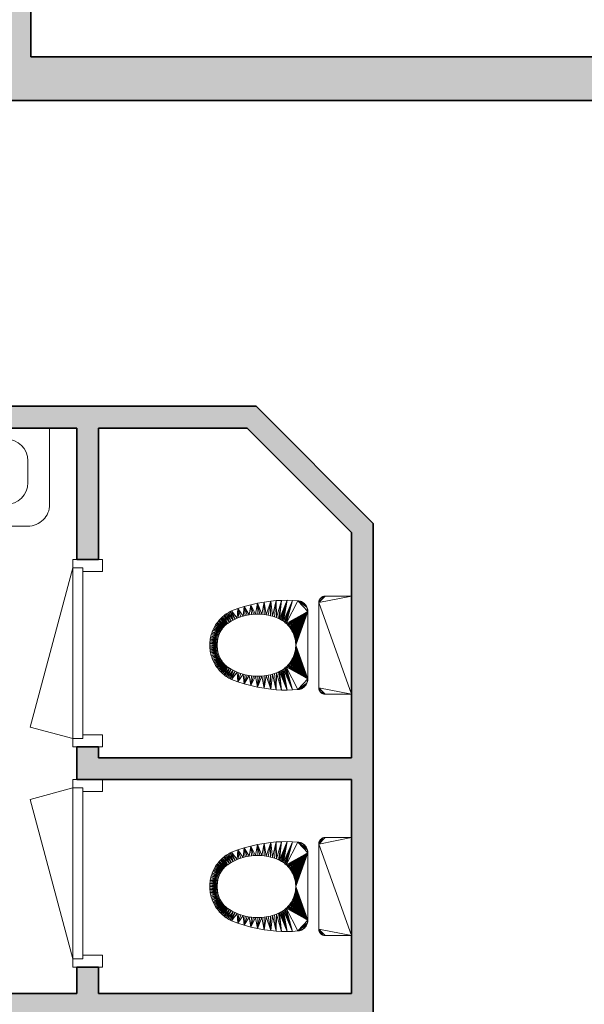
# Model space of a CAD drawing. Header units: millimetres. Extents: x -13022 to 1371524, y -38729 to 632593.
# Tile 235 of 256: x 499556 to 502147, y 585014 to 589528. Entities that reach past the tile are written whole.
import ezdxf

# ---------------------------------------------------------------- set-up
doc = ezdxf.new("R2010")
doc.units = ezdxf.units.MM
doc.header["$LTSCALE"] = 35
for name, color, linetype, lineweight in [('A LIJN 1', 1, 'Continuous', 20), ('A LIJN 2', 2, 'Continuous', 35), ('A LIJN 5', 5, 'Continuous', 13), ('A LIJN 9', 252, 'Continuous', 18)]:
    doc.layers.add(name, color=color, linetype=linetype, lineweight=lineweight)

# ---------------------------------------------------------------- blocks, each defined once
blk = doc.blocks.new('wast2-2')
at = {"layer": 'A LIJN 1', "linetype": 'Continuous'}
for p, q in [((0.15, 0.35), (-0.15, 0.35)), ((-0.25, 0.25), (-0.25, 0.15)), ((0.25, 0.15), (0.25, 0.25)), ((-0.15, 0.05), (0.15, 0.05))]:
    blk.add_line(p, q, dxfattribs=at)
at = {"layer": 'A LIJN 1'}
blk.add_lwpolyline([(0.35, 0), (-0.35, 0), (-0.35, 0.35, -0.414214), (-0.25, 0.45), (0.25, 0.45, -0.414214), (0.35, 0.35), (0.35, 0)], format="xyb", close=True, dxfattribs=at)
at = {"layer": 'A LIJN 1', "linetype": 'Continuous'}
for centre, start, end in [((-0.15, 0.25), 90, 180), ((0.15, 0.25), 360, 90), ((-0.15, 0.15), 180, 270), ((0.15, 0.15), 270, 0)]:
    blk.add_arc(centre, 0.1, start, end, dxfattribs=at)

msp = doc.modelspace()

# ---------------------------------------------------------------- hatches: boundary and pattern name
at = {"layer": 'A LIJN 9', "ltscale": 0.1}
h = msp.add_hatch(color=256, dxfattribs=at)
h.dxf.hatch_style = 1
h.paths.add_polyline_path([(504761.603, 589257.792), (503437.065, 589257.792), (503437.065, 589157.792), (504761.603, 589157.792)])
h.paths.add_polyline_path([(506041.418, 589257.792), (505771.602, 589257.792), (505771.602, 589157.792), (505997.544, 589157.792), (507551.551, 587469.087), (507551.551, 585201.859), (507569.126, 585219.434), (507651.551, 585301.859), (507651.551, 587508.097)])
h.paths.add_polyline_path([(503437.065, 589517.791), (503237.066, 589517.791), (503237.066, 589357.791), (499607.065, 589357.791), (499607.065, 591788.769), (503237.066, 591788.769), (503237.066, 591027.79), (503437.065, 591027.79), (503437.065, 591963.789), (503802.065, 591963.789), (503802.065, 592163.789), (503437.065, 592163.789), (503437.065, 593613.791), (503802.065, 593613.791), (503802.065, 593713.791), (503437.065, 593713.791), (502757.065, 593713.791), (502757.065, 591888.77), (499337.065, 591888.77), (499337.065, 591292.771), (499507.065, 591292.771), (499507.065, 589357.791), (499507.065, 589157.792), (503437.065, 589157.792)])
h.paths.add_polyline_path([(502857.065, 591888.77), (502857.065, 593613.791), (503337.065, 593613.791), (503337.065, 592163.789), (503237.066, 592163.789), (503237.066, 591888.77)], flags=16)
h.paths.add_polyline_path([(499507.065, 591392.771), (499437.065, 591392.771), (499437.065, 591788.769), (499507.065, 591788.769)], flags=16)
h = msp.add_hatch(color=256, dxfattribs=at)
h.dxf.hatch_style = 1
h.paths.add_polyline_path([(498879.96, 587655.791), (499818.555, 587655.791), (499818.555, 587053.791), (499918.556, 587053.791), (499918.556, 587655.791), (500599.732, 587655.791), (501078.554, 587176.968), (501078.554, 586143.791), (499918.556, 586143.791), (499918.556, 586193.791), (499818.555, 586193.791), (499818.555, 586043.791), (499918.556, 586043.791), (501078.554, 586043.791), (501078.554, 585063.791), (499918.556, 585063.791), (499918.556, 585183.791), (499818.555, 585183.791), (499818.555, 585063.791), (498397.065, 585063.791), (498397.065, 585799.19), (498297.064, 585799.19), (498297.064, 583952.791), (498397.065, 583952.791), (498397.065, 584963.791), (501078.554, 584963.791), (501078.554, 582871.614), (500599.733, 582392.794), (498397.065, 582392.794), (498397.065, 582942.791), (498297.064, 582942.791), (498297.064, 582392.794), (497754.286, 582392.794), (497216.885, 581855.393), (497216.885, 580472.791), (497316.885, 580472.791), (497316.885, 581813.971), (497795.708, 582292.794), (500011.057, 582292.794), (500641.154, 582292.794), (501178.555, 582830.193), (501178.555, 587218.39), (500641.154, 587755.791), (498834.466, 587755.791), (498297.064, 587139.187), (498297.064, 586709.187), (498397.065, 586709.187), (498397.065, 587101.725)])

# ---------------------------------------------------------------- linework, layer by layer
at = {"layer": 'A LIJN 2'}
for p, q in [((499607.065, 591788.769), (499607.065, 589357.791)), ((499607.065, 589357.791), (503237.066, 589357.791)), ((499507.065, 589157.792), (503437.065, 589157.792)), ((500641.154, 587755.791), (498834.466, 587755.791)), ((501178.555, 587218.39), (500641.154, 587755.791)), ((498879.96, 587655.791), (499818.555, 587655.791)), ((499818.555, 587655.791), (499818.555, 587053.791)), ((499918.556, 587655.791), (499918.556, 587053.791)), ((499918.556, 587655.791), (500599.732, 587655.791)), ((501078.554, 587176.968), (500599.732, 587655.791)), ((501178.555, 582830.193), (501178.555, 587218.39)), ((501078.554, 586143.791), (501078.554, 587176.968)), ((499818.555, 587053.791), (499918.556, 587053.791)), ((499818.555, 586193.791), (499818.555, 586043.791)), ((499818.555, 586193.791), (499918.556, 586193.791)), ((499918.556, 586143.791), (499918.556, 586193.791)), ((499918.556, 586143.791), (501078.554, 586143.791)), ((499818.555, 586043.791), (499918.556, 586043.791)), ((499918.556, 586043.791), (501078.554, 586043.791)), ((501078.554, 585063.791), (501078.554, 586043.791)), ((499818.555, 585183.791), (499818.555, 585063.791)), ((499818.555, 585183.791), (499918.556, 585183.791)), ((499918.556, 585183.791), (499918.556, 585063.791)), ((498397.065, 585063.791), (499818.555, 585063.791)), ((499918.556, 585063.791), (501078.554, 585063.791))]:
    msp.add_line(p, q, dxfattribs=at)
at = {"layer": 'A LIJN 5', "linetype": 'Continuous'}
for p, q in [((499605.042, 586284.317), (499801.072, 587015.791)), ((499801.055, 586231.791), (499801.055, 587015.79)), ((499846.055, 586998.79), (499846.055, 586248.79)), ((499801.039, 586231.791), (499605.042, 586284.317)), ((499801.055, 586005.792), (499605.056, 585953.274)), ((499801.055, 585221.791), (499801.055, 586005.791)), ((499846.055, 585988.791), (499846.055, 585238.791)), ((499605.056, 585953.274), (499801.056, 585221.791))]:
    msp.add_line(p, q, dxfattribs=at)
for points, invisible_edges in [([(499801.055, 587053.791), (499936.055, 587053.791), (499846.055, 587015.79)], 14), ([(499801.055, 587053.791), (499846.055, 587015.79), (499801.055, 587015.79)], 1), ([(499936.055, 586998.79), (499846.055, 587015.79), (499936.055, 587053.791)], 3), ([(499936.055, 586998.79), (499846.055, 586998.79), (499846.055, 587015.79)], 12), ([(499846.055, 586231.791), (499846.055, 586248.79), (499936.055, 586248.79)], 12), ([(499846.055, 586231.791), (499936.055, 586248.79), (499936.055, 586193.79)], 13), ([(499846.055, 586231.791), (499936.055, 586193.79), (499801.055, 586193.79)], 13), ([(499801.055, 586231.791), (499846.055, 586231.791), (499801.055, 586193.79)], 2), ([(499801.055, 586043.791), (499936.055, 586043.791), (499846.055, 586005.791)], 14), ([(499801.055, 586043.791), (499846.055, 586005.791), (499801.055, 586005.791)], 1), ([(499936.055, 586043.791), (499936.055, 585988.791), (499846.055, 586005.791)], 14), ([(499846.055, 585988.791), (499846.055, 586005.791), (499936.055, 585988.791)], 2), ([(499846.055, 585221.791), (499936.055, 585183.791), (499801.055, 585183.791)], 13), ([(499801.055, 585221.791), (499846.055, 585221.791), (499801.055, 585183.791)], 2), ([(499846.055, 585221.791), (499936.055, 585238.791), (499936.055, 585183.791)], 13), ([(499846.055, 585221.791), (499846.055, 585238.791), (499936.055, 585238.791)], 12)]:
    msp.add_3dface(points, dxfattribs=dict(at, invisible_edges=invisible_edges))

# ---------------------------------------------------------------- block references
at = {"layer": 'A LIJN 1', "linetype": 'Continuous', "xscale": 999.9999776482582, "yscale": 999.9999776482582, "zscale": 100000, "rotation": 180}
msp.add_blockref('wast2-2', (499343.88, 587655.791), dxfattribs=at)

# ---------------------------------------------------------------- meshes
at = {"layer": 'A LIJN 1', "linetype": 'Continuous'}
mesh = msp.add_polyface(dxfattribs=at)
corners = [(500929.384, 586862.383), (500930.022, 586864.65), (500930.838, 586866.86), (500951.551, 586884.551), (500947.074, 586883.096), (500949.284, 586883.912), (500931.824, 586868.999), (500932.975, 586871.054), (500934.284, 586873.013), (500928.647, 586857.733), (500928.924, 586860.073), (500935.743, 586874.863), (500940.921, 586879.65), (501078.554, 586885.38), (501078.554, 586435.38), (500928.555, 586855.38), (500956.201, 586885.287), (500944.935, 586882.11), (500942.88, 586880.959), (500937.341, 586876.593), (500939.071, 586878.191), (500958.555, 586885.379), (500953.861, 586885.01), (500877.873, 586822.6), (500878.555, 586814.373), (500877.025, 586826.643), (500822.847, 586660.38), (500878.555, 586506.387), (500840.848, 586862.838), (500855.914, 586856.223), (500872.531, 586838.163), (500832.707, 586864.201), (500874.345, 586834.451), (500878.384, 586818.5), (500865.348, 586848.228), (500868.017, 586845.075), (500844.808, 586861.658), (500822.793, 586665.714), (500822.525, 586671.041), (500875.847, 586830.603), (500852.367, 586858.339), (500848.656, 586860.155), (500859.276, 586853.821), (500862.428, 586851.15), (500870.418, 586841.712)]
mesh.append_faces([[corners[k] for k in face] for face in [(3, 4, 5), (17, 12, 18)]], dxfattribs={"vtx0": -1})
mesh.append_faces([[corners[k] for k in face] for face in [(11, 12, 8), (13, 15, 21), (6, 8, 2), (23, 24, 25), (37, 24, 26), (34, 29, 43)]], dxfattribs={"vtx0": -1, "vtx1": -1})
mesh.append_faces([[corners[k] for k in face] for face in [(3, 16, 12), (8, 16, 9), (3, 12, 4), (8, 0, 2), (8, 12, 16), (8, 9, 0), (28, 29, 30), (31, 32, 24), (32, 25, 24), (28, 32, 31), (34, 30, 29)]], dxfattribs={"vtx0": -1, "vtx1": -1, "vtx2": -1})
mesh.append_faces([[corners[k] for k in face] for face in [(15, 16, 21), (11, 20, 12), (26, 24, 27), (28, 30, 32)]], dxfattribs={"vtx0": -1, "vtx2": -1})
mesh.append_faces([[corners[k] for k in face] for face in [(33, 24, 23), (39, 25, 32), (40, 29, 41), (44, 30, 35)]], dxfattribs={"vtx1": -1})
mesh.append_faces([[corners[k] for k in face] for face in [(13, 14, 15), (15, 9, 16), (17, 4, 12), (34, 35, 30), (28, 36, 29), (37, 38, 24), (36, 41, 29)]], dxfattribs={"vtx1": -1, "vtx2": -1})
mesh.append_faces([[corners[k] for k in face] for face in [(0, 1, 2), (6, 7, 8), (9, 10, 0), (11, 19, 20), (3, 22, 16), (29, 42, 43)]], dxfattribs={"vtx2": -1})
mesh = msp.add_polyface(dxfattribs=at)
corners = [(500487.347, 586790.572), (500492.705, 586795.096), (500510.769, 586760.491), (500586.944, 586837.795), (500581.101, 586793.765), (500557.374, 586828.258), (500687.496, 586799.714), (500677.834, 586801.147), (500677.825, 586858.191), (500616.917, 586845.973), (500629.091, 586802.386), (500619.369, 586801.445), (500708.634, 586862.205), (500527.278, 586770.929), (500509.811, 586807.319), (500535.836, 586775.636), (500528.271, 586817.383), (500544.58, 586779.992), (500521.983, 586814.278), (500553.493, 586783.989), (500515.827, 586810.922), (500518.917, 586765.878), (500498.24, 586799.4), (500697.092, 586797.888), (500467.874, 586770.423), (500496.819, 586748.412), (500493.641, 586745.06), (500571.768, 586790.881), (500638.844, 586802.931), (500609.692, 586800.11), (500600.078, 586798.382), (500503.946, 586803.477), (500590.542, 586796.266), (500507.105, 586757.679), (500482.177, 586785.834), (500668.122, 586802.187), (500472.432, 586775.752), (500500.125, 586751.635), (500562.56, 586787.621), (500658.375, 586802.832), (500647.231, 586852.777), (500477.203, 586780.892), (500503.556, 586754.726), (500648.61, 586803.08)]
mesh.append_faces([[corners[k] for k in face] for face in [(3, 4, 5), (12, 6, 8), (13, 14, 15), (16, 17, 18), (2, 1, 21), (27, 5, 4), (20, 15, 14), (32, 3, 30), (35, 8, 7), (39, 40, 35), (0, 2, 34), (28, 40, 43), (15, 18, 17), (9, 29, 3), (42, 34, 33), (38, 5, 27)]], dxfattribs={"vtx0": -1, "vtx1": -1})
mesh.append_faces([[corners[k] for k in face] for face in [(9, 10, 11), (12, 23, 6), (24, 25, 26), (9, 28, 10), (16, 19, 17), (3, 29, 30), (21, 22, 31), (36, 37, 25), (13, 31, 14), (9, 11, 29), (41, 42, 37), (35, 40, 8)]], dxfattribs={"vtx0": -1, "vtx2": -1})
mesh.append_faces([[corners[k] for k in face] for face in [(0, 1, 2), (6, 7, 8), (16, 5, 19), (20, 18, 15), (1, 22, 21), (13, 21, 31), (2, 33, 34), (38, 19, 5), (39, 43, 40), (9, 40, 28), (32, 4, 3), (41, 34, 42)]], dxfattribs={"vtx1": -1, "vtx2": -1})
mesh = msp.add_polyface(dxfattribs=at)
corners = [(500821.346, 586681.642), (500878.555, 586814.373), (500822.043, 586676.354), (500814.712, 586707.431), (500816.452, 586702.388), (500743.529, 586783.02), (500758.194, 586866.004), (500748.371, 586780.783), (500783.049, 586866.404), (500766.727, 586769.946), (500762.306, 586772.93), (500805.766, 586726.779), (500803.052, 586731.37), (500753.121, 586778.353), (500734.498, 586786.744), (500733.376, 586864.604), (500822.525, 586671.041), (500807.9, 586865.802), (500771.024, 586766.785), (500757.768, 586775.734), (500790.417, 586748.538), (500786.839, 586752.493), (500783.104, 586756.302), (500793.832, 586744.441), (500797.08, 586740.209), (500800.156, 586735.85), (500779.219, 586759.958), (500775.191, 586763.454), (500708.634, 586862.205), (500716.022, 586793.077), (500725.325, 586790.098), (500808.294, 586722.081), (500810.629, 586717.285), (500817.989, 586697.28), (500706.606, 586795.675), (500697.092, 586797.888), (500840.848, 586862.838), (500832.707, 586864.201), (500836.806, 586863.688), (500820.437, 586686.899), (500812.77, 586712.399), (500819.317, 586692.114)]
mesh.append_faces([[corners[k] for k in face] for face in [(36, 37, 38)]], dxfattribs={"vtx0": -1})
mesh.append_faces([[corners[k] for k in face] for face in [(0, 1, 2), (3, 1, 4), (5, 6, 7), (9, 17, 18), (23, 1, 24), (8, 7, 6), (29, 15, 30), (14, 6, 5), (31, 1, 32), (26, 1, 22), (39, 1, 0), (32, 1, 40), (41, 1, 39), (37, 26, 17), (33, 1, 41)]], dxfattribs={"vtx0": -1, "vtx1": -1})
mesh.append_faces([[corners[k] for k in face] for face in [(37, 1, 26)]], dxfattribs={"vtx0": -1, "vtx1": -1, "vtx2": -1})
mesh.append_faces([[corners[k] for k in face] for face in [(8, 9, 10), (8, 13, 7), (14, 15, 6), (8, 19, 13), (17, 26, 27), (1, 25, 24), (28, 34, 35), (17, 27, 18), (28, 29, 34), (8, 10, 19)]], dxfattribs={"vtx0": -1, "vtx2": -1})
mesh.append_faces([[corners[k] for k in face] for face in [(11, 12, 1), (16, 2, 1), (20, 21, 1), (21, 22, 1), (12, 25, 1), (28, 15, 29), (33, 4, 1), (23, 20, 1), (14, 30, 15), (31, 11, 1), (3, 40, 1), (8, 17, 9)]], dxfattribs={"vtx1": -1, "vtx2": -1})
mesh = msp.add_polyface(dxfattribs=at)
corners = [(500934.284, 586447.747), (500931.824, 586451.761), (500930.838, 586453.9), (500939.071, 586442.568), (500940.921, 586441.11), (500951.551, 586436.209), (500947.074, 586437.664), (500944.935, 586438.65), (500942.88, 586439.801), (500928.555, 586855.38), (501078.554, 586435.38), (500928.555, 586465.38), (500929.384, 586458.376), (500958.555, 586435.38), (500949.284, 586436.848), (500932.975, 586449.706), (500935.743, 586445.897), (500928.924, 586460.687), (500928.647, 586463.027), (500956.201, 586435.473), (500937.341, 586444.167), (500953.861, 586435.75), (500930.022, 586456.11), (500855.914, 586464.537), (500844.808, 586459.102), (500832.707, 586456.56), (500822.847, 586660.38), (500878.555, 586506.387), (500822.793, 586655.046), (500874.345, 586486.309), (500852.367, 586462.421), (500848.656, 586460.605), (500865.348, 586472.532), (500877.025, 586494.116), (500822.525, 586649.719), (500872.531, 586482.597), (500877.873, 586498.16), (500862.428, 586469.61), (500821.346, 586639.118), (500822.043, 586644.406), (500868.017, 586475.685), (500870.418, 586479.047), (500878.384, 586502.26), (500859.276, 586466.938), (500875.847, 586490.157)]
mesh.append_faces([[corners[k] for k in face] for face in [(40, 35, 41), (36, 27, 42), (23, 37, 43)]], dxfattribs={"vtx0": -1})
mesh.append_faces([[corners[k] for k in face] for face in [(3, 0, 4), (9, 10, 11), (7, 4, 6), (11, 13, 18), (26, 27, 28), (34, 27, 39)]], dxfattribs={"vtx0": -1, "vtx1": -1})
mesh.append_faces([[corners[k] for k in face] for face in [(5, 6, 4), (12, 0, 2), (5, 4, 19), (0, 13, 4), (12, 18, 0), (0, 18, 13), (23, 24, 25), (25, 27, 29), (23, 25, 32), (33, 29, 27), (25, 35, 32)]], dxfattribs={"vtx0": -1, "vtx1": -1, "vtx2": -1})
mesh.append_faces([[corners[k] for k in face] for face in [(0, 1, 2), (11, 10, 13), (3, 16, 0), (4, 13, 19), (25, 29, 35), (23, 32, 37), (23, 31, 24)]], dxfattribs={"vtx0": -1, "vtx2": -1})
mesh.append_faces([[corners[k] for k in face] for face in [(34, 28, 27), (36, 33, 27), (38, 39, 27), (40, 32, 35)]], dxfattribs={"vtx1": -1, "vtx2": -1})
mesh.append_faces([[corners[k] for k in face] for face in [(7, 8, 4), (5, 14, 6), (0, 15, 1), (12, 17, 18), (3, 20, 16), (19, 21, 5), (2, 22, 12), (23, 30, 31), (33, 44, 29)]], dxfattribs={"vtx2": -1})
mesh = msp.add_polyface(dxfattribs=at)
corners = [(500459.421, 586759.237), (500490.599, 586741.587), (500487.695, 586737.997), (500445.359, 586735), (500448.504, 586741.268), (500477.558, 586722.577), (500430.746, 586688.308), (500463.739, 586678.825), (500429.757, 586681.366), (500493.641, 586745.06), (500463.535, 586764.916), (500428.624, 586667.39), (500463.046, 586664.997), (500428.482, 586660.38), (500467.874, 586770.423), (500467.184, 586696.953), (500466.056, 586692.476), (500433.563, 586702.044), (500463.327, 586674.226), (500463.095, 586669.614), (500429.05, 586674.39), (500432.016, 586695.205), (500465.104, 586687.957), (500451.9, 586747.403), (500479.863, 586726.578), (500473.431, 586714.317), (500439.842, 586722.109), (500442.471, 586728.611), (500484.935, 586734.294), (500482.323, 586730.486), (500455.541, 586753.396), (500437.479, 586715.508), (500468.488, 586701.383), (500435.385, 586708.816), (500464.332, 586683.404), (500472.432, 586775.752), (500496.819, 586748.412), (500469.965, 586705.759), (500471.614, 586710.072), (500475.414, 586718.487), (500477.203, 586780.892), (500500.125, 586751.635), (500463.179, 586660.379)]
mesh.append_faces([[corners[k] for k in face] for face in [(6, 7, 8), (11, 12, 13), (14, 9, 10), (17, 16, 21), (31, 32, 33), (30, 29, 23), (35, 36, 14), (37, 26, 38), (8, 18, 20), (15, 33, 32), (39, 3, 5), (40, 41, 35), (22, 21, 16), (0, 28, 30), (42, 13, 12), (5, 4, 24)]], dxfattribs={"vtx0": -1, "vtx1": -1})
mesh.append_faces([[corners[k] for k in face] for face in [(0, 1, 2), (25, 26, 27), (11, 19, 12), (0, 2, 28), (6, 34, 7), (31, 37, 32), (15, 17, 33), (6, 22, 34), (8, 7, 18), (39, 27, 3)]], dxfattribs={"vtx0": -1, "vtx2": -1})
mesh.append_faces([[corners[k] for k in face] for face in [(3, 4, 5), (9, 1, 10), (15, 16, 17), (0, 10, 1), (18, 19, 20), (6, 21, 22), (4, 23, 24), (28, 29, 30), (11, 20, 19), (39, 25, 27), (31, 26, 37), (29, 24, 23), (25, 38, 26)]], dxfattribs={"vtx1": -1, "vtx2": -1})
mesh = msp.add_polyface(dxfattribs=at)
corners = [(500459.421, 586561.523), (500455.541, 586567.364), (500484.935, 586586.465), (500477.558, 586598.183), (500479.862, 586594.182), (500448.504, 586579.492), (500482.323, 586590.273), (500463.095, 586651.145), (500463.327, 586646.533), (500429.05, 586646.369), (500487.695, 586582.763), (500437.479, 586605.252), (500435.385, 586611.944), (500468.488, 586619.377), (500466.056, 586628.284), (500433.563, 586618.716), (500432.016, 586625.555), (500463.179, 586660.379), (500463.046, 586655.763), (500428.482, 586660.38), (500465.104, 586632.802), (500430.746, 586632.452), (500490.599, 586579.173), (500493.641, 586575.699), (500463.535, 586555.844), (500429.757, 586639.393), (500463.739, 586641.935), (500451.9, 586573.357), (500471.614, 586610.688), (500473.431, 586606.443), (500439.842, 586598.65), (500428.624, 586653.369), (500469.965, 586615.001), (500442.471, 586592.149), (500445.359, 586585.76), (500467.874, 586550.336), (500467.184, 586623.806), (500464.332, 586637.355), (500472.432, 586545.008), (500500.125, 586569.125), (500477.203, 586539.868), (500475.414, 586602.273), (500496.819, 586572.348)]
mesh.append_faces([[corners[k] for k in face] for face in [(14, 16, 20), (28, 30, 32), (11, 32, 30), (19, 18, 31), (24, 23, 35), (37, 21, 26), (38, 39, 40), (3, 34, 41), (25, 26, 21), (7, 31, 18), (0, 22, 24), (20, 21, 37)]], dxfattribs={"vtx0": -1, "vtx1": -1})
mesh.append_faces([[corners[k] for k in face] for face in [(0, 2, 10), (14, 15, 16), (20, 16, 21), (0, 10, 22), (25, 8, 26), (7, 9, 31), (6, 1, 27), (3, 5, 34), (4, 27, 5), (36, 12, 15), (33, 29, 41), (11, 13, 32)]], dxfattribs={"vtx0": -1, "vtx2": -1})
mesh.append_faces([[corners[k] for k in face] for face in [(0, 1, 2), (3, 4, 5), (6, 2, 1), (7, 8, 9), (11, 12, 13), (17, 18, 19), (22, 23, 24), (4, 6, 27), (28, 29, 30), (33, 30, 29), (36, 13, 12), (34, 33, 41), (38, 35, 42), (14, 36, 15), (25, 9, 8)]], dxfattribs={"vtx1": -1, "vtx2": -1})
mesh = msp.add_polyface(dxfattribs=at)
corners = [(500786.839, 586568.266), (500790.417, 586572.222), (500878.555, 586506.387), (500820.437, 586633.861), (500821.346, 586639.118), (500758.194, 586454.756), (500734.498, 586534.016), (500743.529, 586537.74), (500733.376, 586456.156), (500748.371, 586539.977), (500753.121, 586542.407), (500783.049, 586454.357), (500766.727, 586550.814), (500771.024, 586553.975), (500807.9, 586454.958), (500783.104, 586564.457), (500725.325, 586530.662), (500697.092, 586522.871), (500706.606, 586525.085), (500708.634, 586458.555), (500808.294, 586598.679), (500810.629, 586603.475), (500819.317, 586628.645), (500812.77, 586608.361), (500687.496, 586521.046), (500797.08, 586580.551), (500793.832, 586576.319), (500817.989, 586623.479), (500816.452, 586618.371), (500832.707, 586456.56), (500779.219, 586560.802), (500800.156, 586584.91), (500803.052, 586589.389), (500762.306, 586547.83), (500757.768, 586545.025), (500775.191, 586557.306), (500716.022, 586527.683), (500805.766, 586593.981), (500814.712, 586613.328), (500840.848, 586457.922), (500836.806, 586457.072), (500844.808, 586459.102)]
mesh.append_faces([[corners[k] for k in face] for face in [(29, 39, 40)]], dxfattribs={"vtx0": -1})
mesh.append_faces([[corners[k] for k in face] for face in [(0, 2, 15), (3, 2, 22), (23, 2, 21), (17, 19, 24), (25, 2, 26), (27, 2, 28), (33, 11, 34), (37, 2, 32), (36, 19, 18), (5, 9, 11), (20, 2, 37), (34, 11, 10), (38, 2, 23), (15, 2, 30), (35, 14, 13)]], dxfattribs={"vtx0": -1, "vtx1": -1})
mesh.append_faces([[corners[k] for k in face] for face in [(29, 30, 2)]], dxfattribs={"vtx0": -1, "vtx1": -1, "vtx2": -1})
mesh.append_faces([[corners[k] for k in face] for face in [(5, 6, 7), (5, 7, 9), (8, 16, 6), (36, 8, 19), (12, 14, 11), (29, 41, 39)]], dxfattribs={"vtx0": -1, "vtx2": -1})
mesh.append_faces([[corners[k] for k in face] for face in [(0, 1, 2), (3, 4, 2), (5, 8, 6), (9, 10, 11), (12, 13, 14), (17, 18, 19), (20, 21, 2), (31, 32, 2), (35, 30, 14), (36, 16, 8), (27, 22, 2), (38, 28, 2), (29, 14, 30), (25, 31, 2), (33, 12, 11), (1, 26, 2)]], dxfattribs={"vtx1": -1, "vtx2": -1})
mesh = msp.add_polyface(dxfattribs=at)
corners = [(500503.556, 586566.034), (500477.203, 586539.868), (500500.125, 586569.125), (500544.58, 586540.768), (500528.271, 586503.376), (500521.983, 586506.482), (500629.091, 586518.374), (500616.917, 586474.786), (500619.369, 586519.314), (500648.61, 586517.68), (500658.375, 586517.928), (500647.231, 586467.983), (500518.917, 586554.882), (500492.705, 586525.664), (500510.769, 586560.269), (500668.122, 586518.572), (500507.105, 586563.08), (500482.177, 586534.926), (500515.827, 586509.838), (500535.836, 586545.124), (500638.844, 586517.828), (500487.347, 586530.188), (500600.078, 586522.377), (500609.692, 586520.649), (500586.944, 586482.965), (500581.101, 586526.995), (500557.374, 586492.502), (500571.768, 586529.879), (500509.811, 586513.441), (500503.946, 586517.283), (500527.278, 586549.831), (500493.641, 586575.699), (500496.819, 586572.348), (500467.874, 586550.336), (500687.496, 586521.046), (500677.825, 586462.569), (500677.834, 586519.613), (500498.24, 586521.36), (500472.432, 586545.008), (500590.542, 586524.494), (500562.56, 586533.139), (500553.493, 586536.77), (500708.634, 586458.555)]
mesh.append_faces([[corners[k] for k in face] for face in [(0, 1, 2), (6, 7, 8), (12, 13, 14), (16, 17, 0), (9, 11, 20), (21, 14, 13), (25, 26, 27), (3, 5, 19), (24, 23, 7), (8, 7, 23), (34, 35, 36), (36, 35, 15), (40, 26, 41), (22, 24, 39), (28, 19, 18)]], dxfattribs={"vtx0": -1, "vtx1": -1})
mesh.append_faces([[corners[k] for k in face] for face in [(3, 4, 5), (20, 11, 7), (15, 35, 11), (12, 29, 37), (0, 17, 1), (38, 32, 2), (25, 24, 26), (12, 37, 13), (34, 42, 35), (41, 26, 4), (28, 30, 19)]], dxfattribs={"vtx0": -1, "vtx2": -1})
mesh.append_faces([[corners[k] for k in face] for face in [(9, 10, 11), (10, 15, 11), (5, 18, 19), (16, 14, 17), (22, 23, 24), (28, 29, 30), (6, 20, 7), (31, 32, 33), (12, 30, 29), (25, 39, 24), (3, 41, 4), (21, 17, 14), (40, 27, 26)]], dxfattribs={"vtx1": -1, "vtx2": -1})
mesh = msp.add_polyface(dxfattribs=at)
corners = [(500503.946, 585696.888), (500509.811, 585700.73), (500527.278, 585664.339), (500528.271, 585710.794), (500544.58, 585673.402), (500521.983, 585707.689), (500496.819, 585641.823), (500493.641, 585638.472), (500467.874, 585663.835), (500557.374, 585721.669), (500581.101, 585687.175), (500571.768, 585684.291), (500647.231, 585746.188), (500658.375, 585696.242), (500648.61, 585696.49), (500586.944, 585731.205), (500616.917, 585739.384), (500609.692, 585693.52), (500553.493, 585677.399), (500535.836, 585669.046), (500515.827, 585704.333), (500507.105, 585651.091), (500482.177, 585679.245), (500510.769, 585653.902), (500500.125, 585645.046), (500477.203, 585674.302), (500503.556, 585648.137), (500518.917, 585659.288), (500492.705, 585688.507), (500487.347, 585683.982), (500562.56, 585681.031), (500600.078, 585691.793), (500590.542, 585689.677), (500638.844, 585696.342), (500619.369, 585694.855), (500677.825, 585751.602), (500677.834, 585694.557), (500668.122, 585695.598), (500498.24, 585692.811), (500687.496, 585693.123), (500629.091, 585695.797), (500708.634, 585755.616), (500697.092, 585691.299), (500472.432, 585669.163)]
mesh.append_faces([[corners[k] for k in face] for face in [(3, 4, 5), (19, 5, 4), (21, 22, 23), (24, 25, 26), (27, 0, 2), (29, 23, 22), (12, 33, 16), (40, 16, 33), (39, 41, 42), (34, 16, 40), (6, 43, 24), (18, 9, 30), (15, 10, 9)]], dxfattribs={"vtx0": -1, "vtx1": -1})
mesh.append_faces([[corners[k] for k in face] for face in [(9, 10, 11), (12, 13, 14), (19, 1, 20), (9, 11, 30), (15, 31, 32), (12, 14, 33), (3, 18, 4), (19, 20, 5), (35, 36, 37), (27, 38, 0), (35, 39, 36), (15, 32, 10), (15, 17, 31), (12, 37, 13), (27, 28, 38)]], dxfattribs={"vtx0": -1, "vtx2": -1})
mesh.append_faces([[corners[k] for k in face] for face in [(0, 1, 2), (6, 7, 8), (15, 16, 17), (3, 9, 18), (27, 23, 28), (34, 17, 16), (19, 2, 1), (25, 22, 26), (21, 26, 22), (12, 35, 37), (29, 28, 23), (35, 41, 39)]], dxfattribs={"vtx1": -1, "vtx2": -1})
mesh = msp.add_polyface(dxfattribs=at)
corners = [(500878.555, 585707.784), (500814.712, 585600.842), (500812.77, 585605.81), (500734.498, 585680.154), (500758.194, 585759.415), (500743.529, 585676.43), (500810.629, 585610.696), (500786.839, 585645.904), (500790.417, 585641.948), (500803.052, 585624.782), (500800.156, 585629.261), (500797.08, 585633.619), (500793.832, 585637.851), (500725.325, 585683.508), (500716.022, 585686.487), (500733.376, 585758.014), (500808.294, 585615.491), (500832.707, 585757.611), (500779.219, 585653.368), (500807.9, 585759.213), (500748.371, 585674.194), (500706.606, 585689.085), (500697.092, 585691.299), (500708.634, 585755.616), (500821.346, 585575.053), (500820.437, 585580.309), (500766.727, 585663.356), (500783.049, 585759.814), (500753.121, 585671.764), (500819.317, 585585.525), (500775.191, 585656.865), (500822.043, 585569.765), (500783.104, 585649.713), (500836.806, 585757.099), (500840.848, 585756.249), (500757.768, 585669.145), (500822.525, 585564.452), (500771.024, 585660.195), (500817.989, 585590.691), (500805.766, 585620.189), (500816.452, 585595.799), (500762.306, 585666.34)]
mesh.append_faces([[corners[k] for k in face] for face in [(3, 4, 5), (6, 0, 2), (7, 0, 8), (17, 18, 19), (5, 4, 20), (30, 19, 18), (28, 27, 35), (13, 15, 3), (9, 0, 39), (26, 19, 37)]], dxfattribs={"vtx0": -1, "vtx1": -1})
mesh.append_faces([[corners[k] for k in face] for face in [(17, 0, 18)]], dxfattribs={"vtx0": -1, "vtx1": -1, "vtx2": -1})
mesh.append_faces([[corners[k] for k in face] for face in [(0, 1, 2), (0, 11, 12), (0, 24, 25), (26, 27, 19), (0, 25, 29), (14, 23, 15), (0, 10, 11), (0, 31, 24), (0, 32, 18), (0, 12, 8), (20, 4, 27), (0, 29, 38), (0, 40, 1), (0, 16, 39), (3, 15, 4), (0, 38, 40)]], dxfattribs={"vtx0": -1, "vtx2": -1})
mesh.append_faces([[corners[k] for k in face] for face in [(9, 10, 0), (13, 14, 15), (6, 16, 0), (21, 22, 23), (28, 20, 27), (14, 21, 23), (7, 32, 0), (36, 31, 0), (30, 37, 19), (41, 35, 27), (26, 41, 27)]], dxfattribs={"vtx1": -1, "vtx2": -1})
mesh.append_faces([[corners[k] for k in face] for face in [(17, 33, 34)]], dxfattribs={"vtx2": -1})
mesh = msp.add_polyface(dxfattribs=at)
corners = [(500928.555, 585748.791), (500958.555, 585778.791), (501078.554, 585778.79), (500929.384, 585755.794), (500930.838, 585760.271), (500934.284, 585766.424), (500937.341, 585770.004), (500939.071, 585771.603), (500940.921, 585773.061), (500947.074, 585776.507), (500953.861, 585778.421), (500928.647, 585751.144), (500928.924, 585753.484), (500931.824, 585762.411), (500932.975, 585764.466), (500935.743, 585768.274), (500942.88, 585774.37), (500930.022, 585758.061), (501078.554, 585328.791), (500951.551, 585777.962), (500949.284, 585777.322), (500944.935, 585775.521), (500956.201, 585778.698), (500874.345, 585727.862), (500832.707, 585757.611), (500855.914, 585749.633), (500877.025, 585720.054), (500877.873, 585716.011), (500878.555, 585707.784), (500840.848, 585756.249), (500844.808, 585755.068), (500822.525, 585564.452), (500822.793, 585559.124), (500868.017, 585738.486), (500872.531, 585731.574), (500822.847, 585553.791), (500862.428, 585744.561), (500865.348, 585741.639), (500878.555, 585399.797), (500870.418, 585735.123), (500878.384, 585711.911), (500875.847, 585724.013), (500859.276, 585747.232), (500848.656, 585753.565), (500852.367, 585751.75)]
mesh.append_faces([[corners[k] for k in face] for face in [(3, 11, 12), (19, 9, 20), (9, 16, 21), (28, 27, 40), (36, 25, 42)]], dxfattribs={"vtx0": -1})
mesh.append_faces([[corners[k] for k in face] for face in [(6, 8, 15), (16, 15, 8), (31, 28, 32), (23, 25, 34), (43, 25, 30)]], dxfattribs={"vtx0": -1, "vtx1": -1})
mesh.append_faces([[corners[k] for k in face] for face in [(3, 4, 5), (9, 1, 0), (10, 1, 9), (3, 5, 11), (5, 16, 0), (9, 0, 16), (23, 24, 25), (25, 33, 34), (26, 28, 24), (24, 29, 25), (23, 26, 24), (36, 33, 25)]], dxfattribs={"vtx0": -1, "vtx1": -1, "vtx2": -1})
mesh.append_faces([[corners[k] for k in face] for face in [(0, 1, 2), (5, 0, 11), (0, 2, 18), (5, 4, 13), (28, 35, 32)]], dxfattribs={"vtx0": -1, "vtx2": -1})
mesh.append_faces([[corners[k] for k in face] for face in [(39, 34, 33), (44, 25, 43)]], dxfattribs={"vtx1": -1})
mesh.append_faces([[corners[k] for k in face] for face in [(5, 15, 16), (19, 10, 9), (26, 27, 28), (29, 30, 25), (28, 38, 35)]], dxfattribs={"vtx1": -1, "vtx2": -1})
mesh.append_faces([[corners[k] for k in face] for face in [(6, 7, 8), (13, 14, 5), (3, 17, 4), (10, 22, 1), (36, 37, 33), (23, 41, 26)]], dxfattribs={"vtx2": -1})
mesh = msp.add_polyface(dxfattribs=at)
corners = [(500942.88, 585333.211), (500947.074, 585331.074), (500944.935, 585332.06), (500931.824, 585345.171), (500934.284, 585341.157), (500932.975, 585343.115), (500930.838, 585347.31), (500929.384, 585351.787), (500935.743, 585339.307), (500940.921, 585334.52), (500937.341, 585337.577), (500928.647, 585356.437), (500928.924, 585354.097), (500953.861, 585329.16), (500951.551, 585329.619), (500958.555, 585328.79), (500928.555, 585358.79), (500939.071, 585335.978), (500928.555, 585748.791), (501078.554, 585328.791), (500930.022, 585349.52), (500956.201, 585328.883), (500949.284, 585330.259), (500877.873, 585391.571), (500877.025, 585387.527), (500878.555, 585399.797), (500822.043, 585537.817), (500821.346, 585532.528), (500874.345, 585379.719), (500855.914, 585357.948), (500832.707, 585349.97), (500822.525, 585543.129), (500822.793, 585548.457), (500848.656, 585354.016), (500852.367, 585355.832), (500875.847, 585383.568), (500862.428, 585363.02), (500859.276, 585360.349), (500868.017, 585369.095), (500865.348, 585365.942), (500844.808, 585352.513), (500872.531, 585376.007), (500822.847, 585553.791), (500878.384, 585395.67), (500870.418, 585372.458)]
mesh.append_faces([[corners[k] for k in face] for face in [(0, 1, 2), (3, 4, 5), (11, 7, 12), (33, 29, 34), (28, 24, 35), (36, 38, 39), (23, 25, 43)]], dxfattribs={"vtx0": -1})
mesh.append_faces([[corners[k] for k in face] for face in [(8, 9, 10), (6, 4, 3), (18, 19, 16), (15, 16, 19), (26, 25, 27), (31, 25, 26)]], dxfattribs={"vtx0": -1, "vtx1": -1})
mesh.append_faces([[corners[k] for k in face] for face in [(6, 7, 4), (15, 1, 16), (11, 4, 7), (16, 1, 0), (13, 1, 15), (16, 0, 4), (28, 29, 30), (25, 24, 30), (28, 30, 24), (29, 41, 38), (40, 30, 29), (36, 29, 38)]], dxfattribs={"vtx0": -1, "vtx1": -1, "vtx2": -1})
mesh.append_faces([[corners[k] for k in face] for face in [(8, 0, 9), (25, 32, 42)]], dxfattribs={"vtx0": -1, "vtx2": -1})
mesh.append_faces([[corners[k] for k in face] for face in [(13, 14, 1), (8, 4, 0), (11, 16, 4), (23, 24, 25), (31, 32, 25), (33, 40, 29), (28, 41, 29)]], dxfattribs={"vtx1": -1, "vtx2": -1})
mesh.append_faces([[corners[k] for k in face] for face in [(9, 17, 10), (6, 20, 7), (15, 21, 13), (14, 22, 1), (36, 37, 29), (41, 44, 38)]], dxfattribs={"vtx2": -1})
mesh = msp.add_polyface(dxfattribs=at)
corners = [(500429.05, 585567.801), (500429.757, 585574.777), (500463.327, 585567.637), (500459.421, 585652.647), (500484.935, 585627.706), (500455.541, 585646.806), (500432.016, 585588.615), (500465.104, 585581.368), (500430.746, 585581.719), (500442.471, 585622.022), (500473.431, 585607.729), (500439.842, 585615.521), (500471.614, 585603.483), (500469.965, 585599.17), (500500.125, 585645.046), (500472.432, 585669.163), (500477.203, 585674.302), (500464.332, 585576.816), (500475.414, 585611.899), (500479.863, 585619.99), (500451.9, 585640.813), (500482.323, 585623.898), (500496.819, 585641.823), (500467.874, 585663.835), (500448.504, 585634.678), (500487.695, 585631.408), (500477.558, 585615.988), (500445.359, 585628.411), (500437.479, 585608.919), (500463.046, 585558.408), (500428.624, 585560.802), (500463.095, 585563.025), (500463.739, 585572.236), (500463.535, 585658.326), (500493.641, 585638.472), (500490.599, 585634.998), (500466.056, 585585.887), (500433.563, 585595.455), (500467.184, 585590.365), (500468.488, 585594.795), (500435.385, 585602.226), (500428.482, 585553.791), (500463.179, 585553.789)]
mesh.append_faces([[corners[k] for k in face] for face in [(3, 4, 5), (6, 7, 8), (9, 10, 11), (17, 8, 7), (19, 20, 21), (29, 30, 31), (12, 11, 10), (36, 37, 38), (31, 0, 2), (5, 21, 20)]], dxfattribs={"vtx0": -1, "vtx1": -1})
mesh.append_faces([[corners[k] for k in face] for face in [(14, 15, 16), (9, 18, 10), (22, 23, 15), (19, 24, 20), (3, 25, 4), (13, 28, 11), (32, 1, 8), (33, 34, 35), (29, 41, 30), (3, 35, 25), (36, 6, 37), (39, 40, 28), (26, 27, 24)]], dxfattribs={"vtx0": -1, "vtx2": -1})
mesh.append_faces([[corners[k] for k in face] for face in [(0, 1, 2), (12, 13, 11), (26, 18, 27), (30, 0, 31), (9, 27, 18), (39, 38, 40), (13, 39, 28), (17, 32, 8), (33, 23, 34), (32, 2, 1), (36, 7, 6), (29, 42, 41), (37, 40, 38), (19, 26, 24), (3, 33, 35), (4, 21, 5)]], dxfattribs={"vtx1": -1, "vtx2": -1})
mesh = msp.add_polyface(dxfattribs=at)
corners = [(500430.746, 585525.862), (500463.739, 585535.345), (500464.332, 585530.766), (500484.935, 585479.876), (500459.421, 585454.934), (500455.541, 585460.775), (500465.104, 585526.213), (500428.624, 585546.78), (500428.482, 585553.791), (500463.046, 585549.173), (500463.179, 585553.789), (500445.359, 585479.17), (500442.471, 585485.559), (500475.414, 585495.682), (500429.757, 585532.804), (500466.056, 585521.694), (500432.016, 585518.966), (500463.095, 585544.556), (500463.327, 585539.944), (500429.05, 585539.781), (500482.323, 585483.684), (500451.9, 585466.768), (500479.862, 585487.592), (500433.563, 585512.126), (500490.599, 585472.583), (500463.535, 585449.255), (500487.695, 585476.174), (500477.558, 585491.593), (500448.504, 585472.903), (500467.184, 585517.216), (500435.385, 585505.355), (500468.488, 585512.786), (500471.614, 585504.098), (500439.842, 585492.061), (500469.965, 585508.411), (500437.479, 585498.663), (500472.432, 585438.418), (500500.125, 585462.535), (500477.203, 585433.279), (500493.641, 585469.11), (500473.431, 585499.853), (500467.874, 585443.747), (500496.819, 585465.758)]
mesh.append_faces([[corners[k] for k in face] for face in [(6, 0, 2), (9, 8, 10), (17, 7, 9), (20, 21, 22), (24, 4, 26), (11, 27, 28), (32, 33, 34), (35, 34, 33), (36, 37, 38), (39, 25, 24), (29, 23, 15), (40, 33, 32)]], dxfattribs={"vtx0": -1, "vtx1": -1})
mesh.append_faces([[corners[k] for k in face] for face in [(0, 1, 2), (3, 4, 5), (15, 23, 16), (24, 25, 4), (11, 13, 27), (29, 30, 23), (17, 19, 7), (14, 18, 1), (6, 16, 0), (39, 41, 25), (20, 5, 21), (40, 12, 33), (31, 35, 30)]], dxfattribs={"vtx0": -1, "vtx2": -1})
mesh.append_faces([[corners[k] for k in face] for face in [(7, 8, 9), (11, 12, 13), (0, 14, 1), (6, 15, 16), (17, 18, 19), (29, 31, 30), (31, 34, 35), (40, 13, 12), (14, 19, 18), (27, 22, 28), (20, 3, 5), (3, 26, 4), (21, 28, 22), (36, 41, 42)]], dxfattribs={"vtx1": -1, "vtx2": -1})
mesh = msp.add_polyface(dxfattribs=at)
corners = [(500783.049, 585347.767), (500766.727, 585444.225), (500807.9, 585348.368), (500840.848, 585351.332), (500832.707, 585349.97), (500844.808, 585352.513), (500753.121, 585435.817), (500757.768, 585438.437), (500786.839, 585461.677), (500878.555, 585399.797), (500783.104, 585457.868), (500814.712, 585506.74), (500812.77, 585501.771), (500805.766, 585487.392), (500803.052, 585482.8), (500748.371, 585433.387), (500758.194, 585348.166), (500743.529, 585431.151), (500734.498, 585427.427), (500779.219, 585454.213), (500762.306, 585441.241), (500800.156, 585478.321), (500797.08, 585473.962), (500771.024, 585447.386), (500820.437, 585527.272), (500819.317, 585522.056), (500716.022, 585421.094), (500725.325, 585424.073), (500733.376, 585349.567), (500817.989, 585516.89), (500836.806, 585350.482), (500790.417, 585465.633), (500775.191, 585450.717), (500821.346, 585532.528), (500810.629, 585496.885), (500708.634, 585351.965), (500706.606, 585418.496), (500816.452, 585511.782), (500687.496, 585414.458), (500697.092, 585416.283), (500793.832, 585469.73), (500808.294, 585492.09)]
mesh.append_faces([[corners[k] for k in face] for face in [(0, 1, 2), (3, 4, 5), (8, 9, 10), (11, 9, 12), (13, 9, 14), (15, 16, 17), (21, 9, 22), (23, 2, 1), (24, 9, 25), (10, 9, 19), (33, 9, 24), (26, 35, 36), (2, 19, 4), (18, 28, 27), (37, 9, 11)]], dxfattribs={"vtx0": -1, "vtx1": -1})
mesh.append_faces([[corners[k] for k in face] for face in [(9, 4, 19)]], dxfattribs={"vtx0": -1, "vtx1": -1, "vtx2": -1})
mesh.append_faces([[corners[k] for k in face] for face in [(0, 6, 7), (0, 7, 20), (0, 15, 6), (0, 20, 1), (18, 16, 28), (9, 29, 25), (2, 32, 19), (9, 34, 12), (35, 39, 36), (26, 28, 35), (9, 40, 22), (9, 41, 34), (9, 31, 40)]], dxfattribs={"vtx0": -1, "vtx2": -1})
mesh.append_faces([[corners[k] for k in face] for face in [(18, 17, 16), (26, 27, 28), (0, 16, 15), (8, 31, 9), (37, 29, 9), (21, 14, 9), (38, 39, 35), (23, 32, 2), (13, 41, 9)]], dxfattribs={"vtx1": -1, "vtx2": -1})
mesh.append_faces([[corners[k] for k in face] for face in [(3, 30, 4)]], dxfattribs={"vtx2": -1})
mesh = msp.add_polyface(dxfattribs=at)
corners = [(500503.556, 585459.444), (500507.105, 585456.491), (500482.177, 585428.337), (500509.811, 585406.851), (500527.278, 585443.242), (500535.836, 585438.535), (500510.769, 585453.68), (500616.917, 585368.197), (500629.091, 585411.785), (500638.844, 585411.24), (500492.705, 585419.075), (500487.347, 585423.599), (500521.983, 585399.892), (500544.58, 585434.179), (500528.271, 585396.788), (500500.125, 585462.535), (500477.203, 585433.279), (500518.917, 585448.293), (500503.946, 585410.694), (500687.496, 585414.458), (500677.825, 585355.979), (500677.834, 585413.024), (500498.24, 585414.771), (500668.122, 585411.984), (500581.101, 585420.406), (500586.944, 585376.376), (500557.374, 585385.912), (500472.432, 585438.418), (500496.819, 585465.758), (500553.493, 585430.182), (500609.692, 585414.061), (500600.078, 585415.788), (500515.827, 585403.248), (500658.375, 585411.339), (500647.231, 585361.393), (500493.641, 585469.11), (500467.874, 585443.747), (500590.542, 585417.904), (500648.61, 585411.091), (500571.768, 585423.29), (500562.56, 585426.55), (500619.369, 585412.726), (500708.634, 585351.965)]
mesh.append_faces([[corners[k] for k in face] for face in [(6, 2, 1), (12, 13, 14), (19, 20, 21), (30, 25, 31), (10, 17, 22), (39, 26, 40), (18, 4, 3), (37, 25, 24), (7, 9, 34), (38, 34, 9)]], dxfattribs={"vtx0": -1, "vtx1": -1})
mesh.append_faces([[corners[k] for k in face] for face in [(3, 4, 5), (7, 8, 9), (17, 18, 22), (20, 23, 21), (24, 25, 26), (27, 28, 15), (29, 26, 14), (10, 6, 17), (12, 5, 13), (0, 2, 16), (7, 30, 41), (19, 42, 20), (7, 41, 8)]], dxfattribs={"vtx0": -1, "vtx2": -1})
mesh.append_faces([[corners[k] for k in face] for face in [(0, 1, 2), (10, 11, 6), (15, 0, 16), (17, 4, 18), (32, 3, 5), (33, 23, 34), (35, 28, 36), (12, 32, 5), (37, 31, 25), (11, 2, 6), (38, 33, 34), (20, 34, 23), (7, 25, 30), (29, 40, 26), (39, 24, 26), (13, 29, 14)]], dxfattribs={"vtx1": -1, "vtx2": -1})

doc.saveas('drawing.dxf')
